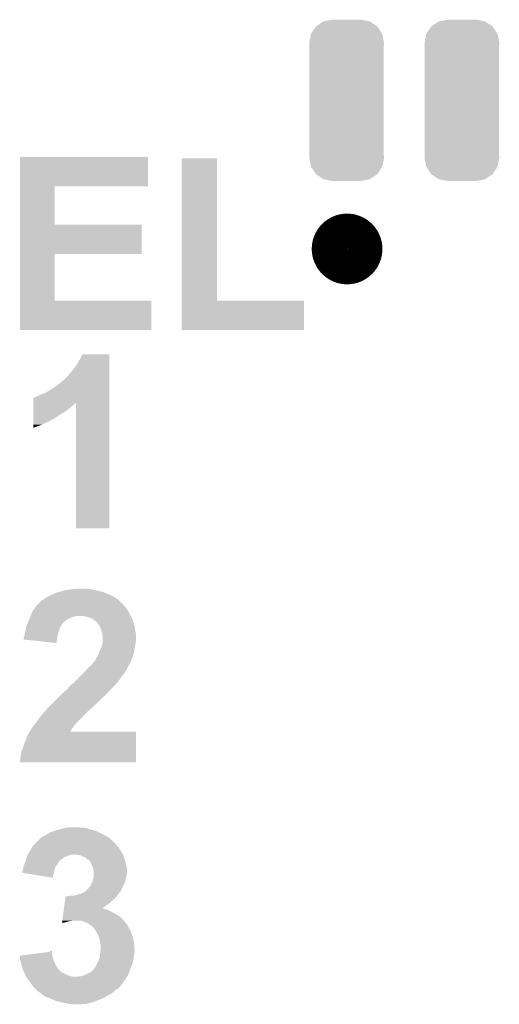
# Model space of a CAD drawing. Extents: x -1.3 to 24.2, y -3.9 to 53.4.
# Tile 34 of 48: x 8.6 to 11.3, y 33.2 to 38.8. Entities that reach past the tile are written whole.
import ezdxf

# ---------------------------------------------------------------- set-up
doc = ezdxf.new("R2010")
doc.units = 0
doc.layers.get('0').update_dxf_attribs({"linetype": 'CONTINUOUS'})
doc.layers.add('DIGI_POT_10_CLICK_V100_GTO', color=14, linetype='CONTINUOUS')
doc.layers.add('DIGI_POT_10_CLICK_V100_GTS', color=12, linetype='CONTINUOUS')

# ---------------------------------------------------------------- blocks, each defined once
blk = doc.blocks.new('CUSTOM_73')
for points in [[(-0.171856, 0.417452), (-0.130158, 0.445086), (0.172138, 0.417452), (0.129872, 0.445086)], [(-0.130158, 0.445086), (-0.128566, 0.44539), (0.129872, 0.445086), (0.129406, 0.44539)], [(-0.128566, 0.44539), (-0.08001, 0.45466), (0.129406, 0.44539), (0.08001, 0.45466)], [(-0.200572, 0.375172), (-0.172716, 0.416882), (0.200758, 0.375172), (0.172524, 0.416882)], [(-0.172716, 0.416882), (-0.171856, 0.417452), (0.172524, 0.416882), (0.172138, 0.417452)], [(-0.21082, 0.32512), (-0.20107, 0.374424), (0.21082, 0.32512), (0.20091, 0.374424)], [(-0.20107, 0.374424), (-0.200572, 0.375172), (0.20091, 0.374424), (0.200758, 0.375172)], [(-0.20955, 0.30703), (-0.21082, 0.32512), (0.20955, 0.30703), (0.21082, 0.32512)], [(-0.20955, 0.307026), (-0.20955, 0.30703), (0.20955, 0.307026), (0.20955, 0.30703)], [(-0.20955, -0.307026), (-0.20955, 0.307026), (0.20955, -0.307026), (0.20955, 0.307026)], [(-0.21082, -0.32512), (-0.209552, -0.30703), (0.21082, -0.32512), (0.20955, -0.30703)], [(-0.200908, -0.374424), (-0.21082, -0.32512), (0.20107, -0.374424), (0.21082, -0.32512)], [(-0.209552, -0.30703), (-0.20955, -0.307026), (0.20955, -0.30703), (0.20955, -0.307026)], [(-0.200758, -0.375172), (-0.200908, -0.374424), (0.20057, -0.375172), (0.20107, -0.374424)], [(-0.172522, -0.416882), (-0.200758, -0.375172), (0.172716, -0.416882), (0.20057, -0.375172)], [(-0.172138, -0.417452), (-0.172522, -0.416882), (0.171854, -0.417452), (0.172716, -0.416882)], [(-0.12987, -0.445086), (-0.172138, -0.417452), (0.130158, -0.445086), (0.171854, -0.417452)], [(-0.129406, -0.44539), (-0.12987, -0.445086), (0.128564, -0.44539), (0.130158, -0.445086)], [(-0.08001, -0.45466), (-0.129406, -0.44539), (0.08001, -0.45466), (0.128564, -0.44539)]]:
    blk.add_solid(points)

msp = doc.modelspace()

# ---------------------------------------------------------------- linework, layer by layer
at = {"layer": 'DIGI_POT_10_CLICK_V100_GTO', "const_width": 0.20066}
msp.add_lwpolyline([(10.35812, 37.465, 1), (10.55624, 37.465, 1)], format="xyb", close=True, dxfattribs=at)
at = {"layer": 'DIGI_POT_10_CLICK_V100_GTO'}
for points in [[(8.613158, 37.81806), (8.613162, 37.983136), (9.334476, 37.81806), (9.3345, 37.983136)], [(8.613162, 37.983136), (8.613164, 37.98316), (9.3345, 37.983136), (8.613164, 37.98316)], [(9.525004, 37.1729), (9.525022, 37.975516), (9.723144, 37.1729), (9.72312, 37.975516)], [(9.525022, 37.975516), (9.525024, 37.97554), (9.72312, 37.975516), (9.525024, 37.97554)], [(8.613154, 37.60216), (8.613158, 37.818036), (8.808744, 37.60216), (8.80872, 37.818036)], [(8.613158, 37.818036), (8.613158, 37.81806), (8.80872, 37.818036), (9.334476, 37.81806)], [(8.61315, 37.43706), (8.613154, 37.602136), (9.298916, 37.43706), (9.29894, 37.602136)], [(8.613154, 37.602136), (8.613154, 37.60216), (9.29894, 37.602136), (8.808744, 37.60216)], [(8.613144, 37.1729), (8.61315, 37.437036), (8.808744, 37.1729), (8.80872, 37.437036)], [(8.61315, 37.437036), (8.61315, 37.43706), (8.80872, 37.437036), (9.298916, 37.43706)], [(8.61314, 37.007824), (8.613144, 37.172876), (9.352256, 37.007824), (9.35228, 37.172876)], [(8.613144, 37.172876), (8.613144, 37.1729), (9.35228, 37.172876), (8.808744, 37.1729)], [(9.525, 37.007824), (9.525004, 37.172876), (10.213316, 37.007824), (10.21334, 37.172876)], [(9.525004, 37.172876), (9.525004, 37.1729), (10.21334, 37.172876), (9.723144, 37.1729)], [(9.352256, 37.0078), (8.61314, 37.007824), (9.352256, 37.0078), (9.352256, 37.007824)], [(10.213316, 37.0078), (9.525, 37.007824), (10.213316, 37.0078), (10.213316, 37.007824)], [(8.94842, 36.84016), (8.963662, 36.870616), (9.116058, 36.84016), (9.11606, 36.870616)], [(8.963662, 36.870616), (8.963676, 36.87064), (9.11606, 36.870616), (8.963676, 36.87064)], [(8.930642, 36.80968), (8.94842, 36.84016), (9.116058, 36.80968), (9.116058, 36.84016)], [(8.87476, 36.7411), (8.89, 36.75888), (9.116056, 36.7411), (9.116056, 36.75888)], [(8.89, 36.75888), (8.910318, 36.781738), (9.116056, 36.75888), (9.116056, 36.781738)], [(8.910318, 36.781738), (8.930642, 36.80968), (9.116056, 36.781738), (9.116058, 36.80968)], [(8.8138, 36.6903), (8.84428, 36.713162), (9.116054, 36.6903), (9.116056, 36.713162)], [(8.84428, 36.713162), (8.846824, 36.7157), (9.116056, 36.713162), (9.116056, 36.7157)], [(8.846824, 36.7157), (8.849366, 36.715716), (9.116056, 36.7157), (9.116056, 36.715716)], [(8.849366, 36.715716), (8.851904, 36.720778), (9.116056, 36.715716), (9.116056, 36.720778)], [(8.851904, 36.720778), (8.859522, 36.725862), (9.116056, 36.720778), (9.116056, 36.725862)], [(8.859522, 36.725862), (8.87476, 36.7411), (9.116056, 36.725862), (9.116056, 36.7411)], [(8.73252, 36.64458), (8.757922, 36.65474), (9.116054, 36.64458), (9.116054, 36.65474)], [(8.757922, 36.65474), (8.78332, 36.669978), (9.116054, 36.65474), (9.116054, 36.669978)], [(8.78332, 36.669978), (8.8138, 36.6903), (9.116054, 36.669978), (9.116054, 36.6903)], [(8.686818, 36.59632), (8.686824, 36.62426), (9.116052, 36.59632), (9.116052, 36.62426)], [(8.686818, 36.596304), (8.686818, 36.59632), (8.925554, 36.596304), (8.928076, 36.59632)], [(8.686818, 36.59124), (8.686818, 36.596304), (8.923014, 36.59124), (8.925554, 36.596304)], [(8.686818, 36.588698), (8.686818, 36.59124), (8.917942, 36.588698), (8.923014, 36.59124)], [(8.686824, 36.62426), (8.68934, 36.624284), (9.116052, 36.62426), (9.116052, 36.624284)], [(8.68934, 36.624284), (8.689364, 36.6268), (9.116052, 36.624284), (9.116054, 36.6268)], [(8.689364, 36.6268), (8.694424, 36.626802), (9.116054, 36.6268), (9.116054, 36.626802)], [(8.694424, 36.626802), (8.71474, 36.63696), (9.116054, 36.626802), (9.116054, 36.63696)], [(8.71474, 36.63696), (8.73252, 36.64458), (9.116054, 36.63696), (9.116054, 36.64458)], [(8.9281, 35.890224), (8.928076, 36.59632), (9.116036, 35.890224), (9.116052, 36.59632)], [(8.68681, 36.53282), (8.686812, 36.542982), (8.841738, 36.53282), (8.859522, 36.542982)], [(8.686812, 36.55314), (8.686816, 36.57346), (8.87476, 36.55314), (8.90016, 36.57346)], [(8.686812, 36.542982), (8.686812, 36.55314), (8.859522, 36.542982), (8.87476, 36.55314)], [(8.686816, 36.58108), (8.686818, 36.588698), (8.910318, 36.58108), (8.917942, 36.588698)], [(8.686816, 36.57346), (8.686816, 36.58108), (8.90016, 36.57346), (8.910318, 36.58108)], [(8.686802, 36.4744), (8.686806, 36.507422), (8.737598, 36.4744), (8.80364, 36.507422)], [(8.686806, 36.507422), (8.686808, 36.52012), (8.80364, 36.507422), (8.82396, 36.52012)], [(8.686808, 36.52012), (8.68681, 36.53282), (8.82396, 36.52012), (8.841738, 36.53282)], [(8.6868, 36.456652), (8.686802, 36.4744), (8.6868, 36.456652), (8.737598, 36.4744)], [(9.116036, 35.8902), (8.9281, 35.890224), (9.116036, 35.8902), (9.116036, 35.890224)], [(8.83792, 35.532058), (8.8646, 35.53968), (9.075422, 35.532058), (9.039858, 35.53968)], [(8.8646, 35.53968), (8.895078, 35.54476), (9.039858, 35.53968), (9.022082, 35.54476)], [(8.895078, 35.54476), (8.910318, 35.5473), (9.022082, 35.54476), (9.006842, 35.5473)], [(8.910318, 35.5473), (8.933182, 35.54984), (8.991602, 35.5473), (8.978898, 35.54984)], [(8.722362, 35.4711), (8.735064, 35.4838), (9.182104, 35.4711), (9.169402, 35.4838)], [(8.735064, 35.4838), (8.737606, 35.483806), (9.169402, 35.4838), (9.169396, 35.483806)], [(8.737606, 35.483806), (8.740138, 35.486338), (9.169396, 35.483806), (9.166862, 35.486338)], [(8.740138, 35.486338), (8.740144, 35.486342), (9.166862, 35.486338), (9.166858, 35.486342)], [(8.740144, 35.486342), (8.745222, 35.488882), (9.166858, 35.486342), (9.163302, 35.488882)], [(8.745222, 35.488882), (8.760462, 35.49904), (9.163302, 35.488882), (9.149082, 35.49904)], [(8.760462, 35.49904), (8.770618, 35.50412), (9.149082, 35.49904), (9.140192, 35.50412)], [(8.770618, 35.50412), (8.779082, 35.5092), (9.140192, 35.50412), (9.131302, 35.5092)], [(8.779082, 35.5092), (8.783316, 35.51174), (9.131302, 35.5092), (9.125376, 35.51174)], [(8.783316, 35.51174), (8.79602, 35.51682), (9.125376, 35.51174), (9.11352, 35.51682)], [(8.79602, 35.51682), (8.811262, 35.524442), (9.11352, 35.51682), (9.094464, 35.524442)], [(8.811262, 35.524442), (8.83792, 35.532058), (9.094464, 35.524442), (9.075422, 35.532058)], [(8.681722, 35.420302), (8.688976, 35.430458), (9.223756, 35.420302), (9.217662, 35.430458)], [(8.688976, 35.430458), (8.70349, 35.450778), (9.217662, 35.430458), (9.20242, 35.450778)], [(8.70349, 35.450778), (8.707122, 35.455862), (9.20242, 35.450778), (9.19734, 35.455862)], [(8.707122, 35.455862), (8.714742, 35.463482), (9.19734, 35.455862), (9.189722, 35.463482)], [(8.714742, 35.463482), (8.719816, 35.468556), (9.189722, 35.463482), (9.187182, 35.468556)], [(8.719816, 35.468556), (8.722356, 35.471094), (9.187182, 35.468556), (9.184646, 35.471094)], [(8.722356, 35.471094), (8.722362, 35.4711), (9.184646, 35.471094), (9.182104, 35.4711)], [(8.656682, 35.359342), (8.662124, 35.37204), (8.856982, 35.359342), (8.872224, 35.37204)], [(8.662124, 35.37204), (8.66648, 35.3822), (8.872224, 35.37204), (8.89254, 35.3822)], [(8.66648, 35.3822), (8.668512, 35.38728), (8.89254, 35.3822), (8.9027, 35.38728)], [(8.668512, 35.38728), (8.670542, 35.392358), (8.9027, 35.38728), (8.91794, 35.392358)], [(8.670542, 35.392358), (8.67156, 35.3949), (8.91794, 35.392358), (8.930638, 35.3949)], [(8.67156, 35.3949), (8.680704, 35.41776), (9.23775, 35.3949), (9.22528, 35.41776)], [(8.680704, 35.41776), (8.681722, 35.420302), (9.22528, 35.41776), (9.223756, 35.420302)], [(8.9916, 35.38982), (8.973818, 35.3949), (9.24052, 35.38982), (9.23775, 35.3949)], [(9.022076, 35.37966), (8.9916, 35.38982), (9.244428, 35.37966), (9.24052, 35.38982)], [(9.029702, 35.372042), (9.022076, 35.37966), (9.24736, 35.372042), (9.244428, 35.37966)], [(9.039854, 35.36696), (9.029702, 35.372042), (9.249314, 35.36696), (9.24736, 35.372042)], [(8.638542, 35.298382), (8.64362, 35.31362), (8.827452, 35.298382), (8.833166, 35.31362)], [(8.64362, 35.31362), (8.644042, 35.31616), (8.833166, 35.31362), (8.83412, 35.31616)], [(8.644042, 35.31616), (8.64616, 35.328862), (8.83412, 35.31616), (8.838352, 35.328862)], [(8.64616, 35.328862), (8.646884, 35.331402), (8.838352, 35.328862), (8.8392, 35.331402)], [(8.646884, 35.331402), (8.650514, 35.344102), (8.8392, 35.331402), (8.84682, 35.344102)], [(8.650514, 35.344102), (8.65124, 35.346642), (8.84682, 35.344102), (8.84809, 35.346642)], [(8.65124, 35.346642), (8.654502, 35.354256), (8.84809, 35.346642), (8.851898, 35.354256)], [(8.654502, 35.354256), (8.656682, 35.359342), (8.851898, 35.354256), (8.856982, 35.359342)], [(9.042394, 35.361896), (9.039854, 35.36696), (9.251262, 35.361896), (9.249314, 35.36696)], [(9.04493, 35.36188), (9.042394, 35.361896), (9.251268, 35.36188), (9.251262, 35.361896)], [(9.048318, 35.356802), (9.04493, 35.36188), (9.25322, 35.356802), (9.251268, 35.36188)], [(9.06018, 35.339018), (9.048318, 35.356802), (9.2583, 35.339018), (9.25322, 35.356802)], [(9.065258, 35.331404), (9.06018, 35.339018), (9.259252, 35.331404), (9.2583, 35.339018)], [(9.069494, 35.3187), (9.065258, 35.331404), (9.26084, 35.3187), (9.259252, 35.331404)], [(9.075418, 35.300922), (9.069494, 35.3187), (9.265286, 35.300922), (9.26084, 35.3187)], [(8.63346, 35.27044), (8.633462, 35.275524), (8.82142, 35.27044), (8.822436, 35.275524)], [(8.63346, 35.262842), (8.63346, 35.27044), (8.820722, 35.262842), (8.82142, 35.27044)], [(8.818856, 35.242502), (8.63346, 35.262842), (8.818856, 35.242502), (8.820722, 35.262842)], [(8.633462, 35.275524), (8.63854, 35.285684), (8.822436, 35.275524), (8.824468, 35.285684)], [(8.63854, 35.295838), (8.638542, 35.298382), (8.8265, 35.295838), (8.827452, 35.298382)], [(8.63854, 35.285684), (8.63854, 35.295838), (8.824468, 35.285684), (8.8265, 35.295838)], [(9.075844, 35.298378), (9.075418, 35.300922), (9.26592, 35.298378), (9.265286, 35.300922)], [(9.07796, 35.285682), (9.075844, 35.298378), (9.26592, 35.285682), (9.26592, 35.298378)], [(9.07796, 35.252658), (9.07796, 35.285682), (9.26592, 35.252658), (9.26592, 35.285682)], [(9.061994, 35.19678), (9.06526, 35.2044), (9.25576, 35.19678), (9.257664, 35.2044)], [(9.06526, 35.2044), (9.07002, 35.2171), (9.257664, 35.2044), (9.26084, 35.2171)], [(9.07002, 35.2171), (9.072878, 35.224718), (9.26084, 35.2171), (9.261792, 35.224718)], [(9.072878, 35.224718), (9.076506, 35.23742), (9.261792, 35.224718), (9.26338, 35.23742)], [(9.076506, 35.23742), (9.07796, 35.242502), (9.26338, 35.23742), (9.264226, 35.242502)], [(9.07796, 35.242502), (9.07796, 35.252658), (9.264226, 35.242502), (9.26592, 35.252658)], [(9.034782, 35.140904), (9.038586, 35.148516), (9.23798, 35.140904), (9.24052, 35.148516)], [(9.038586, 35.148516), (9.039858, 35.15106), (9.24052, 35.148516), (9.243056, 35.15106)], [(9.039858, 35.15106), (9.03986, 35.151064), (9.243056, 35.15106), (9.243056, 35.151064)], [(9.03986, 35.151064), (9.039864, 35.153606), (9.243056, 35.151064), (9.243904, 35.153606)], [(9.039864, 35.153606), (9.04494, 35.16122), (9.243904, 35.153606), (9.246442, 35.16122)], [(9.04494, 35.16122), (9.05256, 35.17138), (9.246442, 35.16122), (9.24983, 35.17138)], [(9.05256, 35.17138), (9.053406, 35.17392), (9.24983, 35.17138), (9.250678, 35.17392)], [(9.053406, 35.17392), (9.05764, 35.186618), (9.250678, 35.17392), (9.2535, 35.186618)], [(9.05764, 35.186618), (9.061994, 35.19678), (9.2535, 35.186618), (9.25576, 35.19678)], [(8.97636, 35.07994), (8.990214, 35.09518), (9.205594, 35.07994), (9.215118, 35.09518)], [(8.990214, 35.09518), (9.001762, 35.107882), (9.215118, 35.09518), (9.220562, 35.107882)], [(9.001762, 35.107882), (9.008112, 35.112962), (9.220562, 35.107882), (9.22274, 35.112962)], [(9.008112, 35.112962), (9.014462, 35.118042), (9.22274, 35.112962), (9.226126, 35.118042)], [(9.014462, 35.118042), (9.022586, 35.128198), (9.226126, 35.118042), (9.232898, 35.128198)], [(9.022586, 35.128198), (9.02462, 35.13074), (9.232898, 35.128198), (9.233914, 35.13074)], [(9.02462, 35.13074), (9.034778, 35.1409), (9.233914, 35.13074), (9.23798, 35.1409)], [(9.034778, 35.1409), (9.034782, 35.140904), (9.23798, 35.1409), (9.23798, 35.140904)], [(8.92556, 35.02914), (8.94842, 35.052), (9.168636, 35.02914), (9.18464, 35.052)], [(8.94842, 35.052), (8.97128, 35.07486), (9.18464, 35.052), (9.20242, 35.07486)], [(8.97128, 35.07486), (8.97636, 35.07994), (9.20242, 35.07486), (9.205594, 35.07994)], [(8.87374, 34.97834), (8.88492, 34.988504), (9.12114, 34.97834), (9.131302, 34.988504)], [(8.88492, 34.988504), (8.884926, 34.991046), (9.131302, 34.988504), (9.133844, 34.991046)], [(8.884926, 34.991046), (8.9027, 35.00882), (9.133844, 34.991046), (9.151618, 35.00882)], [(8.9027, 35.00882), (8.902702, 35.008822), (9.151618, 35.00882), (9.151618, 35.008822)], [(8.902702, 35.008822), (8.915402, 35.016444), (9.151618, 35.008822), (9.157338, 35.016444)], [(8.915402, 35.016444), (8.917428, 35.018978), (9.157338, 35.016444), (9.15924, 35.018978)], [(8.917428, 35.018978), (8.923526, 35.026598), (9.15924, 35.018978), (9.166858, 35.026598)], [(8.923526, 35.026598), (8.92556, 35.02914), (9.166858, 35.026598), (9.168636, 35.02914)], [(8.793478, 34.8996), (8.826498, 34.93262), (9.042396, 34.8996), (9.07542, 34.93262)], [(8.826498, 34.93262), (8.849358, 34.95548), (9.07542, 34.93262), (9.10082, 34.95548)], [(8.849358, 34.95548), (8.85698, 34.9631), (9.10082, 34.95548), (9.107592, 34.9631)], [(8.85698, 34.9631), (8.87374, 34.97834), (9.107592, 34.9631), (9.12114, 34.97834)], [(8.754428, 34.858962), (8.765538, 34.87166), (8.99668, 34.858962), (9.011496, 34.87166)], [(8.765538, 34.87166), (8.768078, 34.8742), (9.011496, 34.87166), (9.01446, 34.8742)], [(8.768078, 34.8742), (8.783316, 34.889438), (9.01446, 34.8742), (9.029698, 34.889438)], [(8.783316, 34.889438), (8.7884, 34.894522), (9.029698, 34.889438), (9.037316, 34.894522)], [(8.7884, 34.894522), (8.793462, 34.899584), (9.037316, 34.894522), (9.039854, 34.899584)], [(8.793462, 34.899584), (8.793478, 34.8996), (9.039854, 34.899584), (9.042396, 34.8996)], [(8.711352, 34.805618), (8.71982, 34.81832), (8.94334, 34.805618), (8.958158, 34.81832)], [(8.71982, 34.81832), (8.721934, 34.820858), (8.958158, 34.81832), (8.96112, 34.820858)], [(8.721934, 34.820858), (8.73252, 34.83356), (8.96112, 34.820858), (8.972232, 34.83356)], [(8.73252, 34.83356), (8.73905, 34.84118), (8.972232, 34.83356), (8.9789, 34.84118)], [(8.73905, 34.84118), (8.74776, 34.85134), (8.9789, 34.84118), (8.989058, 34.85134)], [(8.74776, 34.85134), (8.754428, 34.858962), (8.989058, 34.85134), (8.99668, 34.858962)], [(8.674106, 34.757366), (8.676638, 34.7599), (8.903796, 34.757366), (8.905238, 34.7599)], [(8.676638, 34.7599), (8.676642, 34.759904), (8.905238, 34.7599), (8.90524, 34.759904)], [(8.676642, 34.759904), (8.679182, 34.764978), (8.90524, 34.759904), (8.908864, 34.764978)], [(8.679182, 34.764978), (8.68426, 34.770062), (8.908864, 34.764978), (8.912496, 34.770062)], [(8.68426, 34.770062), (8.689974, 34.77768), (8.912496, 34.770062), (8.91794, 34.77768)], [(8.689974, 34.77768), (8.693782, 34.782758), (8.91794, 34.77768), (8.923018, 34.782758)], [(8.693782, 34.782758), (8.6995, 34.79038), (8.923018, 34.782758), (8.9281, 34.79038)], [(8.6995, 34.79038), (8.701526, 34.792914), (8.9281, 34.79038), (8.930634, 34.792914)], [(8.701526, 34.792914), (8.701532, 34.79292), (8.930634, 34.792914), (8.933176, 34.79292)], [(8.701532, 34.79292), (8.705594, 34.797998), (8.933176, 34.79292), (8.938258, 34.797998)], [(8.705594, 34.797998), (8.70966, 34.80308), (8.938258, 34.797998), (8.941646, 34.80308)], [(8.70966, 34.80308), (8.711352, 34.805618), (8.941646, 34.80308), (8.94334, 34.805618)], [(8.64108, 34.688778), (8.65632, 34.72434), (9.265912, 34.688778), (9.265916, 34.72434)], [(8.65632, 34.72434), (8.666676, 34.742096), (9.265916, 34.72434), (9.26592, 34.742096)], [(8.666676, 34.742096), (8.66669, 34.74212), (9.26592, 34.742096), (8.895122, 34.74212)], [(8.66669, 34.74212), (8.6741, 34.754822), (8.895122, 34.74212), (8.902348, 34.754822)], [(8.6741, 34.754822), (8.674106, 34.757366), (8.902348, 34.754822), (8.903796, 34.757366)], [(8.620762, 34.63036), (8.63092, 34.6583), (9.265904, 34.63036), (9.265908, 34.6583)], [(8.63092, 34.6583), (8.64108, 34.688778), (9.265908, 34.6583), (9.265912, 34.688778)], [(8.613142, 34.587182), (8.61568, 34.594804), (9.265898, 34.587182), (9.265898, 34.594804)], [(8.61568, 34.604962), (8.620762, 34.63036), (9.2659, 34.604962), (9.265904, 34.63036)], [(8.61568, 34.594804), (8.61568, 34.604962), (9.265898, 34.594804), (9.2659, 34.604962)], [(8.6106, 34.569424), (8.610602, 34.574484), (9.265896, 34.569424), (9.265896, 34.574484)], [(9.265896, 34.5694), (8.6106, 34.569424), (9.265896, 34.5694), (9.265896, 34.569424)], [(8.610602, 34.574484), (8.61314, 34.579564), (9.265896, 34.574484), (9.265896, 34.579564)], [(8.61314, 34.579564), (8.613142, 34.587182), (9.265896, 34.579564), (9.265898, 34.587182)], [(8.869682, 34.2011), (8.895078, 34.20364), (8.961122, 34.2011), (8.948418, 34.20364)], [(8.73252, 34.14522), (8.735062, 34.147762), (9.113518, 34.14522), (9.10907, 34.147762)], [(8.735062, 34.147762), (8.767058, 34.16554), (9.10907, 34.147762), (9.077958, 34.16554)], [(8.767058, 34.16554), (8.780778, 34.173162), (9.077958, 34.16554), (9.062716, 34.173162)], [(8.780778, 34.173162), (8.783324, 34.1757), (9.062716, 34.173162), (9.05764, 34.1757)], [(8.783324, 34.1757), (8.806182, 34.18332), (9.05764, 34.1757), (9.039862, 34.18332)], [(8.806182, 34.18332), (8.821422, 34.1884), (9.039862, 34.18332), (9.022082, 34.1884)], [(8.821422, 34.1884), (8.844278, 34.19348), (9.022082, 34.1884), (9.0043, 34.19348)], [(8.844278, 34.19348), (8.861206, 34.198558), (9.0043, 34.19348), (8.989062, 34.198558)], [(8.861206, 34.198558), (8.869682, 34.2011), (8.989062, 34.198558), (8.973822, 34.2011)], [(8.679186, 34.091886), (8.68934, 34.10204), (9.166854, 34.091886), (9.156704, 34.10204)], [(8.68934, 34.10204), (8.694422, 34.107122), (9.156704, 34.10204), (9.155006, 34.107122)], [(8.694422, 34.107122), (8.696446, 34.109652), (9.155006, 34.107122), (9.154158, 34.109652)], [(8.696446, 34.109652), (8.698482, 34.112198), (9.154158, 34.109652), (9.149084, 34.112198)], [(8.698482, 34.112198), (8.704582, 34.119822), (9.149084, 34.112198), (9.14146, 34.119822)], [(8.704582, 34.119822), (8.716774, 34.129982), (9.14146, 34.119822), (9.1313, 34.129982)], [(8.716774, 34.129982), (8.719818, 34.132518), (9.1313, 34.129982), (9.128342, 34.132518)], [(8.719818, 34.132518), (8.73252, 34.14522), (9.128342, 34.132518), (9.113518, 34.14522)], [(8.650732, 34.035998), (8.65378, 34.046158), (8.864598, 34.035998), (8.889998, 34.046158)], [(8.65378, 34.046158), (8.653782, 34.046162), (8.889998, 34.046158), (8.890016, 34.046162)], [(8.653782, 34.046162), (8.655366, 34.0487), (8.890016, 34.046162), (8.902698, 34.0487)], [(8.655366, 34.0487), (8.666478, 34.06648), (9.193388, 34.0487), (9.18351, 34.06648)], [(8.666478, 34.06648), (8.667888, 34.06902), (9.18351, 34.06648), (9.182098, 34.06902)], [(8.667888, 34.06902), (8.679174, 34.089338), (9.182098, 34.06902), (9.1694, 34.089338)], [(8.679174, 34.089338), (8.67918, 34.089346), (9.1694, 34.089338), (9.169394, 34.089346)], [(8.67918, 34.089346), (8.679186, 34.091886), (9.169394, 34.089346), (9.166854, 34.091886)], [(8.9535, 34.04616), (8.935718, 34.0487), (9.1948, 34.04616), (9.193388, 34.0487)], [(8.953504, 34.046158), (8.9535, 34.04616), (9.1948, 34.046158), (9.1948, 34.04616)], [(8.966198, 34.03854), (8.953504, 34.046158), (9.19734, 34.03854), (9.1948, 34.046158)], [(8.97636, 34.036002), (8.966198, 34.03854), (9.198186, 34.036002), (9.19734, 34.03854)], [(8.630922, 33.977582), (8.635682, 33.990278), (8.811258, 33.977582), (8.818878, 33.990278)], [(8.635682, 33.990278), (8.63854, 33.9979), (8.818878, 33.990278), (8.824592, 33.9979)], [(8.63854, 33.9979), (8.639386, 34.000442), (8.824592, 33.9979), (8.826498, 34.000442)], [(8.639386, 34.000442), (8.64277, 34.010594), (8.826498, 34.000442), (8.83158, 34.010594)], [(8.64277, 34.010594), (8.643618, 34.013134), (8.83158, 34.010594), (8.836644, 34.013134)], [(8.643618, 34.013134), (8.644464, 34.015674), (8.836644, 34.013134), (8.83666, 34.015674)], [(8.644464, 34.015674), (8.64616, 34.02076), (8.83666, 34.015674), (8.843012, 34.02076)], [(8.64616, 34.02076), (8.647684, 34.02584), (8.843012, 34.02076), (8.84936, 34.02584)], [(8.647684, 34.02584), (8.650732, 34.035998), (8.84936, 34.02584), (8.864598, 34.035998)], [(8.986518, 34.02838), (8.97636, 34.036002), (9.200726, 34.02838), (9.198186, 34.036002)], [(8.991602, 34.023302), (8.986518, 34.02838), (9.202418, 34.023302), (9.200726, 34.02838)], [(8.996676, 34.020762), (8.991602, 34.023302), (9.203266, 34.020762), (9.202418, 34.023302)], [(8.999214, 34.02076), (8.996676, 34.020762), (9.203266, 34.02076), (9.203266, 34.020762)], [(9.00328, 34.01568), (8.999214, 34.02076), (9.204958, 34.01568), (9.203266, 34.02076)], [(9.009378, 34.008058), (9.00328, 34.01568), (9.206866, 34.008058), (9.204958, 34.01568)], [(9.01446, 33.995356), (9.009378, 34.008058), (9.210042, 33.995356), (9.206866, 34.008058)], [(9.020558, 33.9852), (9.01446, 33.995356), (9.21258, 33.9852), (9.210042, 33.995356)], [(9.02208, 33.982662), (9.020558, 33.9852), (9.213004, 33.982662), (9.21258, 33.9852)], [(9.024622, 33.969958), (9.02208, 33.982662), (9.21512, 33.969958), (9.213004, 33.982662)], [(8.62584, 33.94712), (8.625842, 33.954722), (8.803002, 33.94712), (8.804906, 33.954722)], [(8.795998, 33.919162), (8.62584, 33.94712), (8.795998, 33.919162), (8.803002, 33.94712)], [(8.625842, 33.954722), (8.627532, 33.9598), (8.804906, 33.954722), (8.80618, 33.9598)], [(8.627532, 33.9598), (8.62838, 33.96234), (8.80618, 33.9598), (8.806904, 33.96234)], [(8.62838, 33.96234), (8.630922, 33.977582), (8.806904, 33.96234), (8.811258, 33.977582)], [(9.02716, 33.957262), (9.024622, 33.969958), (9.215118, 33.957262), (9.21512, 33.969958)], [(9.02716, 33.939478), (9.02716, 33.957262), (9.215118, 33.939478), (9.215118, 33.957262)], [(9.02716, 33.93186), (9.02716, 33.939478), (9.212582, 33.93186), (9.215118, 33.939478)], [(9.02716, 33.9217), (9.02716, 33.93186), (9.21004, 33.9217), (9.212582, 33.93186)], [(9.001252, 33.86328), (9.00938, 33.873442), (9.18972, 33.86328), (9.1948, 33.873442)], [(9.00938, 33.873442), (9.01446, 33.88614), (9.1948, 33.873442), (9.201148, 33.88614)], [(9.01446, 33.88614), (9.018268, 33.893758), (9.201148, 33.88614), (9.204958, 33.893758)], [(9.018268, 33.893758), (9.022082, 33.901382), (9.204958, 33.893758), (9.206228, 33.901382)], [(9.022082, 33.901382), (9.024256, 33.909), (9.206228, 33.901382), (9.2075, 33.909)], [(9.024256, 33.909), (9.02716, 33.919162), (9.2075, 33.909), (9.209532, 33.919162)], [(9.02716, 33.919162), (9.02716, 33.9217), (9.209532, 33.919162), (9.21004, 33.9217)], [(8.869356, 33.812478), (8.869702, 33.81502), (9.156698, 33.812478), (9.158512, 33.81502)], [(8.882382, 33.81502), (8.897622, 33.81756), (9.158512, 33.81502), (9.160328, 33.81756)], [(8.912862, 33.81756), (8.93318, 33.82264), (9.160328, 33.81756), (9.163956, 33.82264)], [(8.93318, 33.82264), (8.95096, 33.82772), (9.163956, 33.82264), (9.167584, 33.82772)], [(8.95096, 33.82772), (8.95773, 33.83026), (9.167584, 33.82772), (9.1694, 33.83026)], [(8.95773, 33.83026), (8.971278, 33.835342), (9.1694, 33.83026), (9.173632, 33.835342)], [(8.971278, 33.835342), (8.983476, 33.845502), (9.173632, 33.835342), (9.182098, 33.845502)], [(8.983476, 33.845502), (8.986524, 33.84804), (9.182098, 33.845502), (9.183186, 33.84804)], [(8.986524, 33.84804), (8.989062, 33.848048), (9.183186, 33.84804), (9.183188, 33.848048)], [(8.989062, 33.848048), (8.994142, 33.855662), (9.183188, 33.848048), (9.186452, 33.855662)], [(8.994142, 33.855662), (8.999222, 33.860742), (9.186452, 33.855662), (9.18863, 33.860742)], [(8.999222, 33.860742), (9.001252, 33.86328), (9.18863, 33.860742), (9.18972, 33.86328)], [(8.860392, 33.74644), (8.862806, 33.76422), (9.075496, 33.74644), (9.10082, 33.76422)], [(8.862806, 33.76422), (8.864874, 33.77946), (9.10082, 33.76422), (9.121142, 33.77946)], [(8.864874, 33.77946), (8.866942, 33.7947), (9.121142, 33.77946), (9.13892, 33.7947)], [(8.866942, 33.7947), (8.869356, 33.812478), (9.13892, 33.7947), (9.156698, 33.812478)], [(8.852462, 33.688018), (8.854876, 33.7058), (9.189722, 33.688018), (9.166856, 33.7058)], [(8.854876, 33.7058), (8.858324, 33.7312), (9.166856, 33.7058), (9.121142, 33.7312)], [(8.858324, 33.7312), (8.859358, 33.73882), (9.121142, 33.7312), (9.103358, 33.73882)], [(8.859358, 33.73882), (8.860048, 33.7439), (9.103358, 33.73882), (9.088122, 33.7439)], [(8.860048, 33.7439), (8.860392, 33.746438), (9.088122, 33.7439), (9.083044, 33.746438)], [(8.860392, 33.746438), (8.860392, 33.74644), (9.083044, 33.746438), (9.075496, 33.74644)], [(8.849364, 33.66519), (8.869678, 33.6677), (8.849364, 33.66519), (8.849704, 33.6677)], [(8.849704, 33.6677), (8.850392, 33.672778), (8.869678, 33.6677), (8.884918, 33.672778)], [(8.850392, 33.672778), (8.850738, 33.67532), (8.884918, 33.672778), (8.90016, 33.67532)], [(8.850738, 33.67532), (8.851082, 33.67786), (8.90016, 33.67532), (8.912858, 33.67786)], [(8.851082, 33.67786), (8.852462, 33.688018), (9.197624, 33.67786), (9.189722, 33.688018)], [(8.973822, 33.67024), (8.956036, 33.67786), (9.203552, 33.67024), (9.197624, 33.67786)], [(8.989062, 33.66516), (8.973822, 33.67024), (9.207502, 33.66516), (9.203552, 33.67024)], [(9.001758, 33.657542), (8.989062, 33.66516), (9.215116, 33.657542), (9.207502, 33.66516)], [(9.005154, 33.654996), (9.001758, 33.657542), (9.21766, 33.654996), (9.215116, 33.657542)], [(9.022078, 33.6423), (9.005154, 33.654996), (9.22274, 33.6423), (9.21766, 33.654996)], [(9.022082, 33.642298), (9.022078, 33.6423), (9.22274, 33.642298), (9.22274, 33.6423)], [(9.027158, 33.637222), (9.022082, 33.642298), (9.225642, 33.637222), (9.22274, 33.642298)], [(9.036234, 33.624518), (9.027158, 33.637222), (9.2329, 33.624518), (9.225642, 33.637222)], [(9.03986, 33.619442), (9.036234, 33.624518), (9.235158, 33.619442), (9.2329, 33.624518)], [(9.05002, 33.601662), (9.03986, 33.619442), (9.243062, 33.601662), (9.235158, 33.619442)], [(9.050022, 33.60166), (9.05002, 33.601662), (9.243062, 33.60166), (9.243062, 33.601662)], [(9.057638, 33.583882), (9.050022, 33.60166), (9.248396, 33.583882), (9.243062, 33.60166)], [(9.059546, 33.57626), (9.057638, 33.583882), (9.25068, 33.57626), (9.248396, 33.583882)], [(9.06272, 33.56356), (9.059546, 33.57626), (9.25299, 33.56356), (9.25068, 33.57626)], [(9.06526, 33.54832), (9.06272, 33.56356), (9.25576, 33.54832), (9.25299, 33.56356)], [(9.0678, 33.535622), (9.06526, 33.54832), (9.256738, 33.535622), (9.25576, 33.54832)], [(8.61062, 33.479738), (8.690862, 33.4899), (8.795514, 33.479738), (8.79348, 33.4899)], [(8.690862, 33.4899), (8.771072, 33.500058), (8.79348, 33.4899), (8.79094, 33.500058)], [(8.771072, 33.500058), (8.79094, 33.502574), (8.79094, 33.500058), (8.79094, 33.502574)], [(9.06272, 33.472122), (9.065004, 33.494978), (9.253728, 33.472122), (9.2583, 33.494978)], [(9.065004, 33.494978), (9.067038, 33.515302), (9.2583, 33.494978), (9.2583, 33.515302)], [(9.067038, 33.515302), (9.0678, 33.522918), (9.2583, 33.515302), (9.257716, 33.522918)], [(9.0678, 33.522918), (9.0678, 33.535622), (9.257716, 33.522918), (9.256738, 33.535622)], [(8.6109, 33.4772), (8.61062, 33.479738), (8.79602, 33.4772), (8.795514, 33.479738)], [(8.612582, 33.461958), (8.6109, 33.4772), (8.798562, 33.461958), (8.79602, 33.4772)], [(8.61314, 33.456882), (8.612582, 33.461958), (8.8011, 33.456882), (8.798562, 33.461958)], [(8.615682, 33.44672), (8.61314, 33.456882), (8.80618, 33.44672), (8.8011, 33.456882)], [(8.61822, 33.43656), (8.615682, 33.44672), (8.809992, 33.43656), (8.80618, 33.44672)], [(8.621396, 33.426398), (8.61822, 33.43656), (8.813802, 33.426398), (8.809992, 33.43656)], [(8.626158, 33.41116), (8.621396, 33.426398), (8.82396, 33.41116), (8.813802, 33.426398)], [(9.03986, 33.421318), (9.04748, 33.434022), (9.2413, 33.421318), (9.246184, 33.434022)], [(9.04748, 33.434022), (9.049654, 33.439098), (9.246184, 33.434022), (9.248138, 33.439098)], [(9.049654, 33.439098), (9.0551, 33.4518), (9.248138, 33.439098), (9.250254, 33.4518)], [(9.0551, 33.4518), (9.061766, 33.46958), (9.250254, 33.4518), (9.25322, 33.46958)], [(9.061766, 33.46958), (9.06272, 33.472122), (9.25322, 33.46958), (9.253728, 33.472122)], [(8.630918, 33.395922), (8.626158, 33.41116), (8.836658, 33.395922), (8.82396, 33.41116)], [(8.634436, 33.3883), (8.630918, 33.395922), (8.84428, 33.3883), (8.836658, 33.395922)], [(8.636782, 33.38322), (8.634436, 33.3883), (8.851902, 33.38322), (8.84428, 33.3883)], [(8.642644, 33.37052), (8.636782, 33.38322), (8.877302, 33.37052), (8.851902, 33.38322)], [(8.644988, 33.36544), (8.642644, 33.37052), (8.89254, 33.36544), (8.877302, 33.37052)], [(8.971276, 33.36798), (8.9789, 33.37052), (9.220198, 33.36798), (9.221286, 33.37052)], [(8.9789, 33.37052), (8.994138, 33.37814), (9.221286, 33.37052), (9.224552, 33.37814)], [(8.994138, 33.37814), (9.00747, 33.38576), (9.224552, 33.37814), (9.22782, 33.38576)], [(9.00747, 33.38576), (9.011918, 33.388302), (9.22782, 33.38576), (9.228772, 33.388302)], [(9.011918, 33.388302), (9.02716, 33.403544), (9.228772, 33.388302), (9.234488, 33.403544)], [(9.02716, 33.403544), (9.027166, 33.40608), (9.234488, 33.403544), (9.23544, 33.40608)], [(9.027166, 33.40608), (9.027168, 33.406082), (9.23544, 33.40608), (9.23544, 33.406082)], [(9.027168, 33.406082), (9.034782, 33.411166), (9.23544, 33.406082), (9.237394, 33.411166)], [(9.034782, 33.411166), (9.03986, 33.421318), (9.237394, 33.411166), (9.2413, 33.421318)], [(8.64616, 33.362898), (8.644988, 33.36544), (8.90144, 33.362898), (8.89254, 33.36544)], [(8.647854, 33.36036), (8.64616, 33.362898), (8.910322, 33.36036), (8.90144, 33.362898)], [(8.65632, 33.347662), (8.647854, 33.36036), (9.2075, 33.347662), (9.215434, 33.36036)], [(8.65632, 33.34766), (8.65632, 33.347662), (9.207498, 33.34766), (9.2075, 33.347662)], [(8.66648, 33.33496), (8.65632, 33.34766), (9.198426, 33.33496), (9.207498, 33.34766)], [(8.674098, 33.322262), (8.66648, 33.33496), (9.189356, 33.322262), (9.198426, 33.33496)], [(8.681724, 33.312098), (8.674098, 33.322262), (9.182098, 33.312098), (9.189356, 33.322262)], [(8.938262, 33.36036), (8.94842, 33.3629), (9.215434, 33.36036), (9.217022, 33.3629)], [(8.94842, 33.3629), (8.963662, 33.365442), (9.217022, 33.3629), (9.21861, 33.365442)], [(8.963662, 33.365442), (8.971276, 33.36798), (9.21861, 33.365442), (9.220198, 33.36798)], [(8.68934, 33.301942), (8.681724, 33.312098), (9.17194, 33.301942), (9.182098, 33.312098)], [(8.696964, 33.294318), (8.68934, 33.301942), (9.164316, 33.294318), (9.17194, 33.301942)], [(8.699504, 33.291778), (8.696964, 33.294318), (9.159242, 33.291778), (9.164316, 33.294318)], [(8.704582, 33.2867), (8.699504, 33.291778), (9.15416, 33.2867), (9.159242, 33.291778)], [(8.709658, 33.281622), (8.704582, 33.2867), (9.146542, 33.281622), (9.15416, 33.2867)], [(8.709664, 33.281618), (8.709658, 33.281622), (9.146538, 33.281618), (9.146542, 33.281622)], [(8.720328, 33.274), (8.709664, 33.281618), (9.138918, 33.274), (9.146538, 33.281618)], [(8.730996, 33.26638), (8.720328, 33.274), (9.128758, 33.26638), (9.138918, 33.274)], [(8.741664, 33.25876), (8.730996, 33.26638), (9.113522, 33.25876), (9.128758, 33.26638)], [(8.745218, 33.25622), (8.741664, 33.25876), (9.109288, 33.25622), (9.113522, 33.25876)], [(8.754108, 33.25114), (8.745218, 33.25622), (9.10082, 33.25114), (9.109288, 33.25622)], [(8.762998, 33.24606), (8.754108, 33.25114), (9.09193, 33.24606), (9.10082, 33.25114)], [(8.776546, 33.24098), (8.762998, 33.24606), (9.08304, 33.24098), (9.09193, 33.24606)], [(8.78332, 33.23844), (8.776546, 33.24098), (9.077112, 33.23844), (9.08304, 33.24098)], [(8.795176, 33.23336), (8.78332, 33.23844), (9.06526, 33.23336), (9.077112, 33.23844)], [(8.812956, 33.22574), (8.795176, 33.23336), (9.04494, 33.22574), (9.06526, 33.23336)], [(8.818878, 33.223202), (8.812956, 33.22574), (9.039016, 33.223202), (9.04494, 33.22574)], [(8.840898, 33.21812), (8.818878, 33.223202), (9.027158, 33.21812), (9.039016, 33.223202)], [(8.851902, 33.21558), (8.840898, 33.21812), (9.015728, 33.21558), (9.027158, 33.21812)], [(8.869678, 33.21304), (8.851902, 33.21558), (9.004298, 33.21304), (9.015728, 33.21558)], [(8.884918, 33.207962), (8.869678, 33.21304), (8.981446, 33.207962), (9.004298, 33.21304)], [(8.897618, 33.20796), (8.884918, 33.207962), (8.981438, 33.20796), (8.981446, 33.207962)], [(8.907778, 33.20542), (8.897618, 33.20796), (8.956042, 33.20542), (8.981438, 33.20796)]]:
    msp.add_solid(points, dxfattribs=at)

# ---------------------------------------------------------------- block references
at = {"layer": 'DIGI_POT_10_CLICK_V100_GTS'}
for p in [(10.45464, 38.3032), (11.10488, 38.3032)]:
    msp.add_blockref('CUSTOM_73', p, dxfattribs=at)

doc.saveas('drawing.dxf')
